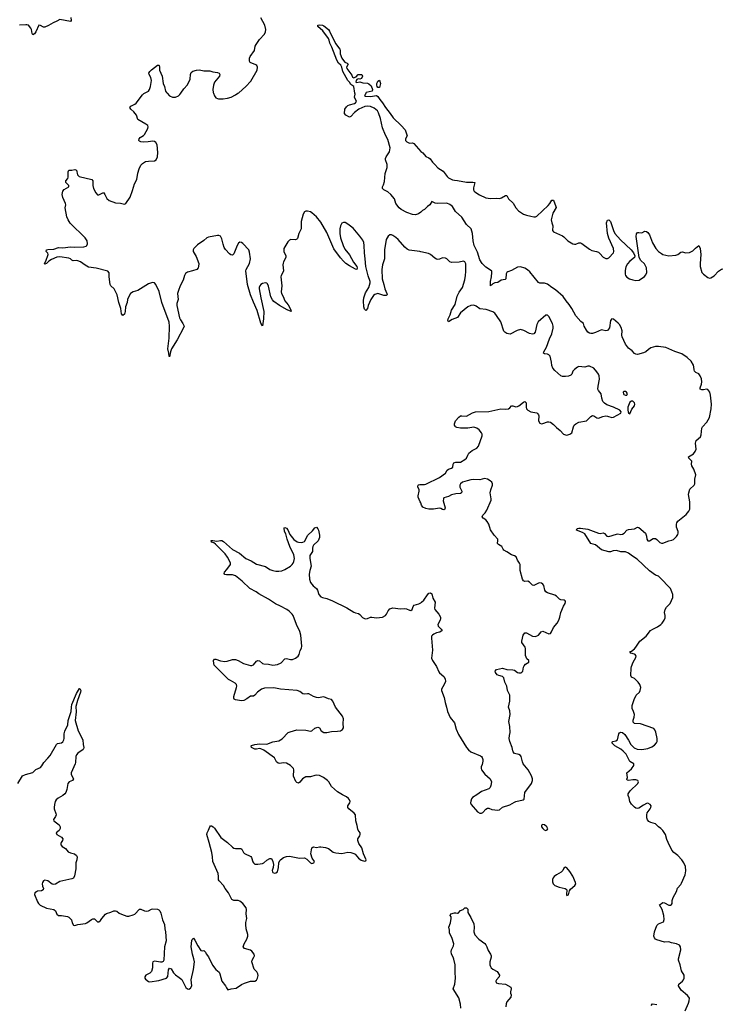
# Model space of a CAD drawing. Header units: inches. Extents: x 1603746 to 1744129, y 385869 to 533836.
# Tile 37 of 105: x 1684653 to 1694022, y 427843 to 440982. Entities that reach past the tile are written whole.
import ezdxf

# ---------------------------------------------------------------- set-up
doc = ezdxf.new("R2010")
doc.units = ezdxf.units.IN
doc.header["$MEASUREMENT"] = 0
for name, color, linetype in [('B6482', 7, 'Continuous'), ('B6483', 7, 'Continuous'), ('B6484', 7, 'Continuous'), ('B6492', 7, 'Continuous'), ('B6493', 7, 'Continuous')]:
    doc.layers.add(name, color=color, linetype=linetype)

msp = doc.modelspace()

# ---------------------------------------------------------------- linework, layer by layer
at = {"layer": 'B6482', "color": 6, "elevation": 400}
for points in [[(1685205, 430000), (1685200, 429990), (1685202, 429970), (1685219, 429950), (1685263, 429923), (1685298, 429878), (1685330, 429862), (1685383, 429850), (1685410, 429830), (1685418, 429810), (1685413, 429770), (1685400, 429730), (1685402, 429650), (1685384, 429556), (1685372, 429528), (1685350, 429515), (1685190, 429483), (1685130, 429445), (1685110, 429441), (1685086, 429446), (1685030, 429491), (1684990, 429498), (1684970, 429490), (1684956, 429470), (1684952, 429450), (1684958, 429418), (1684970, 429390), (1684965, 429370), (1684945, 429355), (1684890, 429351), (1684875, 429345), (1684856, 429330), (1684849, 429310), (1684889, 429210), (1684902, 429190), (1684926, 429166), (1685010, 429126), (1685109, 429109), (1685130, 429090), (1685150, 429045), (1685170, 429030), (1685210, 429028), (1685290, 429014), (1685310, 429004), (1685343, 428970), (1685353, 428930), (1685370, 428901), (1685390, 428894), (1685430, 428908), (1685530, 428922), (1685550, 428931), (1685610, 428973), (1685630, 428983), (1685650, 428982), (1685690, 428943), (1685710, 428943), (1685730, 428960), (1685749, 428990), (1685796, 429044), (1685810, 429054), (1685870, 429071), (1685910, 429088), (1685930, 429092), (1685950, 429084), (1685981, 429061), (1686010, 429046), (1686081, 429021), (1686110, 429018), (1686165, 429035), (1686190, 429047), (1686250, 429114), (1686270, 429112), (1686319, 429090), (1686350, 429084), (1686370, 429089), (1686410, 429113), (1686430, 429116), (1686490, 429114), (1686510, 429104), (1686522, 429090), (1686537, 429057), (1686559, 428970), (1686586, 428910), (1686589, 428850), (1686597, 428810), (1686606, 428690), (1686586, 428610), (1686575, 428430), (1686567, 428413), (1686550, 428405), (1686530, 428404), (1686450, 428419), (1686430, 428410), (1686423, 428390), (1686425, 428330), (1686410, 428281), (1686390, 428258), (1686336, 428230), (1686322, 428210), (1686323, 428190), (1686330, 428179), (1686370, 428147), (1686390, 428143), (1686510, 428162), (1686610, 428191), (1686628, 428212), (1686639, 428301), (1686650, 428323), (1686674, 428314), (1686704, 428264), (1686730, 428234), (1686781, 428201), (1686813, 428173), (1686870, 428065), (1686892, 428048), (1686910, 428046), (1686930, 428056), (1686949, 428090), (1686940, 428170), (1686970, 428309), (1686984, 428410), (1686977, 428450), (1686957, 428510), (1686941, 428610), (1686947, 428693), (1686952, 428708), (1686970, 428724), (1686990, 428699), (1687030, 428622), (1687070, 428560), (1687090, 428556), (1687110, 428560), (1687130, 428537), (1687138, 428518), (1687170, 428476), (1687225, 428365), (1687270, 428307), (1687312, 428270), (1687322, 428250), (1687348, 428150), (1687397, 428090), (1687410, 428062), (1687430, 428035), (1687471, 428049), (1687540, 428060), (1687610, 428109), (1687650, 428127), (1687730, 428150), (1687790, 428153), (1687810, 428166), (1687824, 428190), (1687832, 428228), (1687829, 428250), (1687815, 428275), (1687778, 428310), (1687750, 428410), (1687751, 428430), (1687777, 428470), (1687783, 428490), (1687780, 428510), (1687750, 428550), (1687730, 428564), (1687649, 428589), (1687633, 428610), (1687648, 428652), (1687681, 428710), (1687697, 428750), (1687696, 428776), (1687675, 428850), (1687669, 428910), (1687670, 428936), (1687682, 428990), (1687675, 429050), (1687678, 429110), (1687672, 429130), (1687630, 429187), (1687590, 429220), (1687568, 429228), (1687510, 429228), (1687490, 429235), (1687482, 429242), (1687439, 429330), (1687392, 429390), (1687369, 429430), (1687314, 429490), (1687306, 429506), (1687306, 429550), (1687299, 429590), (1687229, 429750), (1687225, 429810), (1687214, 429870), (1687178, 430000)], [(1687426, 430000), (1687490, 429939), (1687510, 429928), (1687530, 429924), (1687601, 429921), (1687613, 429913), (1687637, 429870), (1687650, 429856), (1687736, 429816), (1687744, 429804), (1687762, 429742), (1687769, 429729), (1687790, 429713), (1687830, 429712), (1687890, 429722), (1687909, 429731), (1687950, 429767), (1687990, 429787), (1688010, 429788), (1688030, 429750), (1688038, 429710), (1688035, 429670), (1688021, 429630), (1688024, 429610), (1688030, 429600), (1688050, 429592), (1688070, 429596), (1688090, 429610), (1688106, 429670), (1688109, 429731), (1688120, 429760), (1688130, 429772), (1688170, 429800), (1688210, 429814), (1688250, 429819), (1688385, 429795), (1688450, 429796), (1688480, 429780), (1688530, 429729), (1688550, 429722), (1688577, 429730), (1688582, 429750), (1688552, 429792), (1688537, 429850), (1688550, 429930), (1688570, 429944), (1688610, 429936), (1688650, 429946), (1688670, 429945), (1688730, 429936), (1688770, 429921), (1688835, 429875), (1688870, 429864), (1688950, 429855), (1689030, 429872), (1689070, 429868), (1689110, 429856), (1689126, 429846), (1689170, 429793), (1689206, 429766), (1689250, 429753), (1689270, 429759), (1689275, 429770), (1689238, 429850), (1689216, 429930), (1689174, 429990), (1689171, 430000)]]:
    msp.add_lwpolyline(points, dxfattribs=at)
at = {"layer": 'B6483', "color": 6}
for points, elevation in [([(1690000, 437885), (1689990, 437887), (1689845, 437905), (1689818, 437918), (1689787, 437947), (1689699, 438050), (1689670, 438077), (1689630, 438102), (1689610, 438111), (1689590, 438112), (1689565, 438095), (1689542, 438050), (1689516, 437910), (1689517, 437790), (1689489, 437711), (1689482, 437650), (1689486, 437526), (1689510, 437450), (1689520, 437390), (1689550, 437330), (1689553, 437310), (1689539, 437301), (1689510, 437302), (1689430, 437327), (1689390, 437316), (1689370, 437301), (1689335, 437250), (1689300, 437170), (1689290, 437130), (1689270, 437100), (1689250, 437120), (1689243, 437150), (1689238, 437230), (1689240, 437270), (1689265, 437335), (1689310, 437410), (1689328, 437470), (1689326, 437490), (1689302, 437562), (1689268, 437688), (1689262, 437790), (1689251, 437871), (1689248, 437970), (1689241, 438010), (1689230, 438040), (1689190, 438094), (1689098, 438198), (1689030, 438253), (1688994, 438274), (1688970, 438277), (1688950, 438267), (1688931, 438229), (1688923, 438190), (1688921, 438130), (1688930, 438070), (1688967, 437967), (1688990, 437921), (1689050, 437842), (1689106, 437746), (1689147, 437690), (1689154, 437670), (1689150, 437650), (1689130, 437651), (1689050, 437696), (1689004, 437730), (1688970, 437758), (1688930, 437803), (1688843, 437923), (1688750, 438144), (1688670, 438280), (1688610, 438350), (1688550, 438406), (1688530, 438416), (1688490, 438425), (1688470, 438426), (1688450, 438417), (1688432, 438388), (1688405, 438290), (1688407, 438190), (1688375, 438130), (1688358, 438062), (1688349, 438051), (1688330, 438044), (1688270, 438050), (1688250, 438042), (1688230, 438019), (1688173, 437927), (1688175, 437890), (1688203, 437830), (1688204, 437810), (1688171, 437750), (1688166, 437734), (1688162, 437710), (1688169, 437630), (1688164, 437610), (1688139, 437570), (1688133, 437550), (1688149, 437430), (1688139, 437350), (1688144, 437330), (1688167, 437287), (1688188, 437230), (1688235, 437175), (1688269, 437110), (1688274, 437086), (1688221, 437110), (1688117, 437170), (1688042, 437223), (1688024, 437244), (1688004, 437284), (1687970, 437427), (1687956, 437456), (1687950, 437464), (1687930, 437472), (1687890, 437463), (1687868, 437450), (1687853, 437430), (1687847, 437410), (1687847, 437390), (1687869, 437271), (1687910, 437090), (1687906, 436990), (1687890, 436898), (1687870, 436931), (1687821, 437101), (1687770, 437211), (1687731, 437310), (1687689, 437450), (1687670, 437630), (1687675, 437650), (1687718, 437730), (1687730, 437790), (1687718, 437878), (1687708, 437910), (1687630, 437997), (1687610, 438009), (1687590, 438012), (1687570, 438000), (1687552, 437968), (1687510, 437856), (1687490, 437841), (1687470, 437844), (1687450, 437858), (1687397, 437917), (1687381, 437941), (1687365, 437985), (1687350, 438056), (1687330, 438093), (1687310, 438101), (1687290, 438103), (1687170, 438079), (1687148, 438070), (1687110, 438036), (1687022, 437978), (1686977, 437930), (1686967, 437910), (1686966, 437890), (1687004, 437824), (1687040, 437730), (1687038, 437690), (1687032, 437670), (1687013, 437650), (1686958, 437630), (1686890, 437613), (1686866, 437594), (1686851, 437569), (1686832, 437508), (1686791, 437430), (1686770, 437370), (1686759, 437330), (1686767, 437250), (1686747, 437193), (1686748, 437170), (1686783, 437003), (1686796, 436976), (1686830, 436927), (1686844, 436890), (1686838, 436870), (1686754, 436710), (1686679, 436590), (1686662, 436550), (1686650, 436483), (1686645, 436490), (1686643, 436530), (1686630, 436590), (1686645, 436730), (1686652, 436890), (1686646, 436946), (1686550, 437210), (1686513, 437353), (1686470, 437448), (1686450, 437470), (1686430, 437473), (1686410, 437470), (1686370, 437455), (1686230, 437368), (1686165, 437350), (1686130, 437328), (1686106, 437290), (1686092, 437250), (1686084, 437210), (1686064, 437150), (1686060, 437090), (1686050, 437052), (1686030, 437033), (1686010, 437055), (1686001, 437130), (1685975, 437210), (1685952, 437312), (1685911, 437390), (1685870, 437430), (1685860, 437450), (1685847, 437550), (1685845, 437605), (1685828, 437628), (1685672, 437668), (1685570, 437680), (1685525, 437705), (1685465, 437750), (1685430, 437765), (1685410, 437769), (1685366, 437766), (1685350, 437772), (1685329, 437790), (1685310, 437799), (1685190, 437818), (1685150, 437813), (1685077, 437783), (1685042, 437758), (1685010, 437728), (1684990, 437718), (1684983, 437723), (1684983, 437730), (1685000, 437760), (1685034, 437850), (1685027, 437867), (1685004, 437890), (1685010, 437910), (1685030, 437917), (1685110, 437920), (1685170, 437944), (1685230, 437938), (1685330, 437953), (1685390, 437947), (1685510, 437950), (1685539, 437961), (1685550, 437970), (1685558, 437990), (1685551, 438030), (1685524, 438070), (1685328, 438268), (1685297, 438310), (1685283, 438350), (1685259, 438470), (1685266, 438510), (1685265, 438530), (1685226, 438610), (1685217, 438650), (1685227, 438693), (1685244, 438716), (1685309, 438750), (1685310, 438770), (1685269, 438810), (1685269, 438830), (1685296, 438864), (1685301, 438879), (1685298, 438950), (1685306, 438974), (1685350, 438975), (1685390, 438984), (1685410, 438972), (1685423, 438910), (1685445, 438890), (1685613, 438850), (1685629, 438830), (1685629, 438770), (1685638, 438730), (1685670, 438670), (1685690, 438646), (1685710, 438644), (1685770, 438677), (1685790, 438650), (1685815, 438595), (1685846, 438570), (1685930, 438539), (1685995, 438535), (1686050, 438521), (1686070, 438530), (1686125, 438615), (1686158, 438702), (1686183, 438790), (1686213, 438850), (1686228, 438932), (1686248, 438990), (1686270, 439039), (1686290, 439063), (1686330, 439088), (1686370, 439096), (1686450, 439097), (1686474, 439110), (1686489, 439150), (1686495, 439210), (1686485, 439310), (1686470, 439341), (1686450, 439357), (1686430, 439362), (1686368, 439352), (1686310, 439349), (1686270, 439352), (1686250, 439359), (1686241, 439370), (1686245, 439390), (1686261, 439410), (1686304, 439436), (1686319, 439450), (1686363, 439530), (1686367, 439550), (1686360, 439570), (1686335, 439590), (1686230, 439649), (1686210, 439710), (1686174, 439754), (1686135, 439790), (1686123, 439810), (1686136, 439830), (1686186, 439854), (1686207, 439870), (1686290, 439978), (1686310, 439996), (1686317, 440000)], 400), ([(1686619, 440000), (1686650, 439964), (1686690, 439946), (1686731, 439949), (1686770, 439967), (1686790, 439983), (1686801, 440000)], 400), ([(1687237, 440000), (1687250, 439966), (1687270, 439941), (1687289, 439929), (1687305, 439925), (1687364, 439924), (1687425, 439935), (1687471, 439950), (1687530, 439979), (1687563, 440000)], 400), ([(1690000, 438413), (1689970, 438390), (1689930, 438376), (1689890, 438381), (1689815, 438410), (1689740, 438450), (1689714, 438470), (1689667, 438530), (1689649, 438590), (1689600, 438650), (1689564, 438684), (1689508, 438710), (1689490, 438730), (1689491, 438750), (1689503, 438777), (1689516, 438824), (1689526, 438930), (1689552, 439010), (1689551, 439050), (1689531, 439110), (1689530, 439130), (1689538, 439150), (1689583, 439217), (1689591, 439270), (1689563, 439383), (1689530, 439441), (1689490, 439541), (1689465, 439665), (1689439, 439739), (1689425, 439765), (1689382, 439802), (1689330, 439825), (1689290, 439829), (1689256, 439824), (1689174, 439786), (1689118, 439742), (1689070, 439689), (1689050, 439682), (1689000, 439710), (1688982, 439730), (1688990, 439790), (1689010, 439817), (1689030, 439835), (1689050, 439844), (1689117, 439863), (1689129, 439871), (1689142, 439890), (1689119, 439950), (1689125, 439990), (1689124, 440000)], 300), ([(1689268, 440000), (1689261, 439979), (1689252, 439970), (1689263, 439963), (1689330, 439958), (1689410, 439969), (1689430, 439955), (1689456, 439916), (1689493, 439873), (1689529, 439809), (1689592, 439730), (1689631, 439671), (1689742, 439570), (1689793, 439510), (1689819, 439430), (1689796, 439390), (1689799, 439370), (1689816, 439350), (1689850, 439333), (1689890, 439338), (1689911, 439330), (1690000, 439224)], 300), ([(1690000, 434534), (1689995, 434550), (1689967, 434610), (1689966, 434630), (1689981, 434690), (1689978, 434710), (1689960, 434750), (1689965, 434770), (1689970, 434774), (1689990, 434779), (1690000, 434779)], 400), ([(1689171, 430000), (1689160, 430030), (1689163, 430050), (1689190, 430089), (1689195, 430110), (1689191, 430130), (1689167, 430167), (1689162, 430182), (1689155, 430230), (1689135, 430290), (1689129, 430370), (1689113, 430393), (1689041, 430450), (1689028, 430470), (1689028, 430490), (1689056, 430530), (1689060, 430550), (1689053, 430570), (1689038, 430590), (1689010, 430610), (1688956, 430636), (1688890, 430680), (1688810, 430750), (1688777, 430810), (1688759, 430830), (1688702, 430870), (1688650, 430894), (1688610, 430900), (1688590, 430898), (1688530, 430879), (1688470, 430877), (1688424, 430850), (1688390, 430806), (1688370, 430796), (1688350, 430801), (1688336, 430816), (1688305, 430885), (1688310, 430970), (1688302, 430990), (1688288, 431008), (1688262, 431030), (1688210, 431060), (1688170, 431065), (1688118, 431058), (1688101, 431061), (1688079, 431079), (1688052, 431132), (1687910, 431236), (1687870, 431253), (1687850, 431256), (1687810, 431248), (1687789, 431249), (1687744, 431270), (1687739, 431290), (1687744, 431296), (1687788, 431312), (1687850, 431320), (1687950, 431316), (1688030, 431345), (1688110, 431357), (1688153, 431387), (1688232, 431468), (1688260, 431480), (1688350, 431504), (1688470, 431500), (1688530, 431489), (1688550, 431494), (1688590, 431527), (1688630, 431541), (1688650, 431532), (1688672, 431490), (1688710, 431470), (1688750, 431470), (1688810, 431482), (1688890, 431487), (1688930, 431494), (1688959, 431510), (1688972, 431530), (1688968, 431588), (1688971, 431651), (1688956, 431690), (1688866, 431806), (1688830, 431888), (1688810, 431909), (1688770, 431921), (1688710, 431947), (1688634, 431934), (1688610, 431936), (1688570, 431952), (1688510, 431984), (1688490, 431988), (1688450, 431982), (1688430, 431987), (1688390, 432017), (1688355, 432030), (1688130, 432048), (1688044, 432064), (1687917, 432063), (1687876, 432050), (1687826, 432010), (1687790, 431967), (1687770, 431956), (1687730, 431953), (1687682, 431918), (1687643, 431897), (1687609, 431891), (1687530, 431905), (1687515, 431915), (1687508, 431930), (1687508, 431950), (1687545, 432070), (1687548, 432090), (1687543, 432110), (1687528, 432130), (1687462, 432162), (1687439, 432179), (1687264, 432350), (1687247, 432370), (1687240, 432390), (1687236, 432430), (1687249, 432450), (1687270, 432449), (1687330, 432428), (1687390, 432419), (1687419, 432421), (1687490, 432444), (1687530, 432444), (1687567, 432430), (1687637, 432390), (1687730, 432366), (1687750, 432366), (1687770, 432374), (1687810, 432423), (1687830, 432432), (1687850, 432425), (1687890, 432391), (1687910, 432386), (1687970, 432384), (1688030, 432367), (1688090, 432377), (1688139, 432401), (1688190, 432453), (1688210, 432457), (1688266, 432446), (1688290, 432446), (1688330, 432460), (1688366, 432490), (1688378, 432510), (1688394, 432566), (1688410, 432596), (1688417, 432623), (1688401, 432770), (1688390, 432816), (1688345, 432910), (1688298, 433030), (1688287, 433050), (1688245, 433090), (1688217, 433110), (1688130, 433157), (1688065, 433185), (1687972, 433250), (1687842, 433322), (1687807, 433347), (1687722, 433390), (1687620, 433490), (1687530, 433560), (1687490, 433574), (1687410, 433573), (1687390, 433580), (1687378, 433590), (1687385, 433610), (1687416, 433644), (1687462, 433710), (1687463, 433730), (1687456, 433750), (1687425, 433810), (1687393, 433853), (1687263, 433983), (1687240, 434000), (1687211, 434010), (1687208, 434030), (1687230, 434033), (1687281, 434021), (1687330, 434031), (1687350, 434031), (1687370, 434019), (1687490, 433912), (1687585, 433865), (1687670, 433793), (1687739, 433759), (1687810, 433715), (1687930, 433685), (1687990, 433647), (1688030, 433631), (1688070, 433622), (1688110, 433621), (1688150, 433629), (1688190, 433645), (1688265, 433690), (1688287, 433710), (1688300, 433730), (1688310, 433750), (1688319, 433790), (1688310, 433842), (1688257, 433950), (1688219, 434050), (1688200, 434120), (1688186, 434154), (1688180, 434200), (1688190, 434207), (1688210, 434195), (1688230, 434175), (1688257, 434110), (1688310, 434044), (1688354, 434014), (1688370, 434008), (1688410, 434005), (1688430, 434008), (1688450, 434017), (1688496, 434104), (1688559, 434161), (1688590, 434199), (1688610, 434210), (1688629, 434189), (1688636, 434170), (1688650, 434101), (1688649, 434070), (1688632, 434028), (1688573, 433970), (1688560, 433950), (1688556, 433930), (1688556, 433884), (1688521, 433830), (1688521, 433790), (1688541, 433690), (1688522, 433630), (1688515, 433585), (1688518, 433518), (1688532, 433470), (1688566, 433426), (1688611, 433390), (1688622, 433370), (1688643, 433310), (1688670, 433280), (1688690, 433270), (1688750, 433257), (1688826, 433226), (1689015, 433135), (1689110, 433074), (1689130, 433066), (1689170, 433060), (1689190, 433046), (1689224, 433004), (1689250, 432990), (1689270, 432987), (1689290, 432989), (1689331, 433009), (1689350, 433010), (1689410, 432999), (1689491, 433009), (1689530, 433030), (1689545, 433050), (1689567, 433093), (1689590, 433120), (1689627, 433133), (1689730, 433120), (1689790, 433125), (1689810, 433122), (1689850, 433101), (1689870, 433098), (1689887, 433110), (1689898, 433150), (1689912, 433168), (1689974, 433186), (1690000, 433201)], 400), ([(1684628, 430790), (1684691, 430890), (1684730, 430910), (1684830, 430938), (1684870, 430978), (1684930, 431003), (1684950, 431027), (1684973, 431070), (1685030, 431127), (1685057, 431163), (1685142, 431310), (1685159, 431321), (1685210, 431333), (1685230, 431347), (1685243, 431370), (1685248, 431390), (1685247, 431450), (1685254, 431486), (1685293, 431570), (1685299, 431630), (1685341, 431750), (1685344, 431810), (1685350, 431843), (1685410, 431990), (1685450, 432057), (1685455, 432055), (1685468, 432030), (1685465, 432010), (1685422, 431898), (1685401, 431819), (1685407, 431747), (1685393, 431630), (1685433, 431490), (1685495, 431370), (1685499, 431310), (1685509, 431270), (1685504, 431250), (1685497, 431243), (1685430, 431196), (1685410, 431171), (1685401, 431150), (1685397, 431070), (1685393, 431050), (1685340, 430930), (1685337, 430910), (1685370, 430850), (1685355, 430830), (1685311, 430810), (1685295, 430790), (1685281, 430710), (1685267, 430670), (1685254, 430650), (1685229, 430631), (1685165, 430595), (1685140, 430570), (1685128, 430550), (1685115, 430510), (1685111, 430470), (1685113, 430450), (1685136, 430390), (1685138, 430370), (1685132, 430348), (1685104, 430310), (1685110, 430290), (1685178, 430238), (1685193, 430213), (1685191, 430190), (1685177, 430163), (1685138, 430130), (1685146, 430110), (1685210, 430074), (1685226, 430050), (1685223, 430030), (1685205, 430000)], 400), ([(1687178, 430000), (1687149, 430110), (1687151, 430130), (1687170, 430165), (1687187, 430213), (1687197, 430223), (1687210, 430226), (1687233, 430213), (1687252, 430193), (1687337, 430070), (1687423, 430003), (1687426, 430000)], 400)]:
    msp.add_lwpolyline(points, dxfattribs=dict(at, elevation=elevation))
at = {"layer": 'B6484', "color": 6}
for points, elevation in [([(1685334, 441010), (1685341, 440970), (1685330, 440960), (1685190, 440986), (1685150, 440963), (1685098, 440942), (1685037, 440903), (1684990, 440883), (1684970, 440882), (1684930, 440905), (1684910, 440907), (1684870, 440819), (1684850, 440795), (1684830, 440782), (1684819, 440799), (1684811, 440850), (1684801, 440870), (1684770, 440907), (1684750, 440915), (1684735, 440915), (1684650, 440909)], 400), ([(1687563, 440000), (1687573, 440007), (1687670, 440090), (1687737, 440163), (1687821, 440310), (1687825, 440350), (1687813, 440370), (1687800, 440380), (1687728, 440410), (1687718, 440430), (1687719, 440470), (1687727, 440490), (1687782, 440570), (1687795, 440630), (1687805, 440650), (1687850, 440716), (1687917, 440790), (1687930, 440819), (1687935, 440850), (1687923, 440910), (1687867, 441007)], 400), ([(1689124, 440000), (1689110, 440089), (1689070, 440116), (1689050, 440150), (1689030, 440172), (1688963, 440290), (1688948, 440350), (1688934, 440374), (1688904, 440404), (1688882, 440442), (1688816, 440616), (1688789, 440669), (1688780, 440710), (1688771, 440731), (1688695, 440835), (1688628, 440892), (1688630, 440910), (1688650, 440915), (1688690, 440911), (1688710, 440900), (1688770, 440850), (1688786, 440830), (1688866, 440666), (1688920, 440590), (1688926, 440570), (1688928, 440528), (1688948, 440468), (1688970, 440436), (1688990, 440416), (1689021, 440401), (1689031, 440390), (1689013, 440350), (1689017, 440330), (1689080, 440240), (1689090, 440216), (1689110, 440207), (1689126, 440214), (1689139, 440221), (1689168, 440252), (1689214, 440250), (1689224, 440230), (1689210, 440196), (1689190, 440188), (1689167, 440193), (1689150, 440184), (1689141, 440170), (1689136, 440150), (1689150, 440145), (1689190, 440152), (1689230, 440138), (1689290, 440133), (1689310, 440126), (1689339, 440099), (1689357, 440050), (1689351, 440029), (1689272, 440010), (1689268, 440000)], 300), ([(1686317, 440000), (1686370, 440026), (1686386, 440050), (1686398, 440090), (1686410, 440170), (1686402, 440210), (1686379, 440250), (1686376, 440270), (1686387, 440290), (1686410, 440315), (1686490, 440376), (1686510, 440374), (1686514, 440370), (1686519, 440350), (1686519, 440310), (1686554, 440230), (1686566, 440130), (1686584, 440090), (1686599, 440030), (1686610, 440010), (1686619, 440000)], 400), ([(1686801, 440000), (1686840, 440060), (1686890, 440113), (1686926, 440190), (1686930, 440250), (1686941, 440279), (1686963, 440297), (1687010, 440310), (1687050, 440312), (1687110, 440298), (1687190, 440300), (1687230, 440285), (1687290, 440279), (1687312, 440270), (1687320, 440250), (1687316, 440230), (1687251, 440150), (1687238, 440110), (1687230, 440050), (1687233, 440010), (1687237, 440000)], 400)]:
    msp.add_lwpolyline(points, dxfattribs=dict(at, elevation=elevation))
at = {"layer": 'B6484', "color": 6, "elevation": 300}
msp.add_lwpolyline([(1689430, 440077), (1689420, 440090), (1689415, 440110), (1689416, 440130), (1689423, 440150), (1689430, 440163), (1689450, 440174), (1689465, 440130), (1689450, 440079)], close=True, dxfattribs=at)
at = {"layer": 'B6492', "color": 6, "elevation": 300}
for points in [[(1693525, 427755), (1693570, 427857), (1693580, 427890), (1693584, 427924), (1693578, 427938), (1693560, 427960), (1693476, 428030), (1693437, 428090), (1693441, 428110), (1693490, 428150), (1693506, 428170), (1693514, 428190), (1693512, 428230), (1693480, 428290), (1693462, 428370), (1693440, 428430), (1693437, 428450), (1693468, 428570), (1693467, 428610), (1693451, 428630), (1693410, 428651), (1693344, 428664), (1693310, 428675), (1693250, 428674), (1693150, 428703), (1693133, 428713), (1693117, 428730), (1693111, 428750), (1693120, 428810), (1693150, 428896), (1693170, 428915), (1693236, 428944), (1693247, 428973), (1693242, 429030), (1693220, 429110), (1693186, 429170), (1693210, 429190), (1693230, 429200), (1693250, 429199), (1693310, 429167), (1693330, 429165), (1693345, 429175), (1693353, 429190), (1693355, 429230), (1693369, 429270), (1693410, 429350), (1693426, 429394), (1693470, 429442), (1693480, 429460), (1693526, 429570), (1693537, 429623), (1693530, 429683), (1693510, 429730), (1693481, 429770), (1693430, 429828), (1693375, 429870), (1693350, 429898), (1693301, 430000)], [(1690534, 427790), (1690530, 427845), (1690510, 427930), (1690433, 428050), (1690454, 428110), (1690464, 428190), (1690458, 428270), (1690458, 428370), (1690444, 428444), (1690434, 428474), (1690413, 428513), (1690408, 428548), (1690411, 428570), (1690439, 428621), (1690441, 428650), (1690416, 428736), (1690384, 428790), (1690384, 428830), (1690374, 428870), (1690399, 428930), (1690407, 428990), (1690405, 429010), (1690395, 429030), (1690403, 429050), (1690450, 429063), (1690470, 429064), (1690490, 429058), (1690499, 429061), (1690530, 429094), (1690566, 429110), (1690589, 429131), (1690612, 429130), (1690630, 429112), (1690630, 429070), (1690670, 429003), (1690710, 428916), (1690714, 428870), (1690707, 428810), (1690724, 428770), (1690776, 428710), (1690854, 428654), (1690870, 428637), (1690884, 428610), (1690899, 428559), (1690930, 428510), (1690938, 428490), (1690938, 428470), (1690922, 428410), (1690923, 428370), (1690929, 428349), (1690941, 428330), (1690964, 428310), (1691020, 428280), (1691050, 428230), (1691047, 428210), (1691012, 428170), (1691003, 428150), (1691007, 428130), (1691040, 428120), (1691130, 428113), (1691203, 428070), (1691205, 428050), (1691198, 428010), (1691199, 427990), (1691207, 427970), (1691203, 427937), (1691150, 427876), (1691140, 427850), (1691137, 427810)], [(1693073, 427827), (1693090, 427851), (1693150, 427839)]]:
    msp.add_lwpolyline(points, dxfattribs=at)
at = {"layer": 'B6492', "color": 6, "elevation": 400}
msp.add_lwpolyline([(1691930, 429674), (1691910, 429661), (1691896, 429630), (1691874, 429606), (1691810, 429572), (1691779, 429550), (1691765, 429530), (1691758, 429510), (1691757, 429477), (1691766, 429450), (1691789, 429429), (1691848, 429408), (1691927, 429390), (1691941, 429381), (1691951, 429370), (1691951, 429350), (1691944, 429330), (1691945, 429305), (1691950, 429295), (1691970, 429305), (1691983, 429357), (1692000, 429380), (1692056, 429430), (1692067, 429450), (1692066, 429470), (1692031, 429551), (1691990, 429616), (1691950, 429666)], close=True, dxfattribs=at)
at = {"layer": 'B6493', "color": 6}
for points, elevation in [([(1690000, 439224), (1690002, 439222), (1690030, 439205), (1690070, 439155), (1690110, 439139), (1690126, 439126), (1690159, 439079), (1690190, 439050), (1690227, 439007), (1690300, 438960), (1690354, 438890), (1690373, 438873), (1690426, 438846), (1690450, 438839), (1690490, 438837), (1690610, 438812), (1690694, 438814), (1690722, 438810), (1690703, 438737), (1690706, 438710), (1690715, 438695), (1690735, 438675), (1690783, 438643), (1690870, 438605), (1690930, 438598), (1691010, 438602), (1691050, 438597), (1691077, 438603), (1691130, 438635), (1691150, 438634), (1691172, 438590), (1691235, 438535), (1691271, 438470), (1691306, 438430), (1691370, 438387), (1691410, 438372), (1691470, 438358), (1691510, 438350), (1691530, 438350), (1691550, 438358), (1691698, 438502), (1691724, 438530), (1691750, 438575), (1691770, 438575), (1691804, 438490), (1691805, 438475), (1691761, 438399), (1691742, 438310), (1691749, 438270), (1691764, 438230), (1691760, 438170), (1691771, 438150), (1691890, 438098), (1691910, 438084), (1691963, 438030), (1692030, 437989), (1692050, 437985), (1692070, 437987), (1692110, 438006), (1692130, 438006), (1692150, 437997), (1692250, 437918), (1692283, 437903), (1692343, 437890), (1692370, 437878), (1692390, 437863), (1692435, 437815), (1692470, 437796), (1692490, 437796), (1692510, 437806), (1692570, 437869), (1692577, 437890), (1692571, 437930), (1692507, 438067), (1692490, 438130), (1692480, 438270), (1692490, 438307), (1692510, 438310), (1692530, 438290), (1692570, 438170), (1692590, 438130), (1692666, 438046), (1692806, 437910), (1692837, 437870), (1692856, 437830), (1692853, 437807), (1692790, 437759), (1692757, 437723), (1692737, 437683), (1692726, 437634), (1692727, 437587), (1692732, 437570), (1692748, 437548), (1692785, 437525), (1692830, 437510), (1692870, 437500), (1692914, 437506), (1692986, 437554), (1693004, 437576), (1693016, 437610), (1693010, 437670), (1692999, 437699), (1692983, 437723), (1692936, 437770), (1692915, 437810), (1692873, 438090), (1692876, 438124), (1692890, 438141), (1692910, 438143), (1692950, 438137), (1692990, 438159), (1693010, 438155), (1693030, 438141), (1693051, 438109), (1693090, 438006), (1693135, 437930), (1693172, 437890), (1693210, 437860), (1693230, 437849), (1693270, 437840), (1693310, 437832), (1693402, 437838), (1693430, 437848), (1693470, 437881), (1693490, 437882), (1693530, 437870), (1693586, 437874), (1693630, 437899), (1693665, 437935), (1693710, 437970), (1693728, 437930), (1693736, 437850), (1693725, 437730), (1693728, 437690), (1693750, 437610), (1693770, 437586), (1693830, 437540), (1693850, 437534), (1693870, 437536), (1693915, 437565), (1693970, 437626), (1694010, 437651), (1694030, 437657)], 300), ([(1693301, 430000), (1693281, 430041), (1693266, 430110), (1693230, 430163), (1693204, 430190), (1693170, 430212), (1693131, 430251), (1693068, 430270), (1693044, 430284), (1693026, 430306), (1693018, 430330), (1693015, 430370), (1693022, 430398), (1693061, 430450), (1693070, 430470), (1693072, 430490), (1693061, 430510), (1693030, 430527), (1693010, 430524), (1692970, 430502), (1692910, 430460), (1692890, 430457), (1692870, 430462), (1692850, 430473), (1692810, 430512), (1692791, 430550), (1692780, 430600), (1692767, 430630), (1692765, 430650), (1692795, 430690), (1692897, 430790), (1692906, 430810), (1692897, 430830), (1692870, 430840), (1692830, 430840), (1692770, 430830), (1692755, 430835), (1692749, 430849), (1692757, 430870), (1692749, 430930), (1692810, 430987), (1692841, 431030), (1692844, 431050), (1692790, 431085), (1692739, 431179), (1692700, 431220), (1692667, 431247), (1692590, 431290), (1692547, 431330), (1692562, 431350), (1692602, 431358), (1692626, 431370), (1692641, 431450), (1692650, 431465), (1692670, 431473), (1692690, 431471), (1692721, 431441), (1692770, 431369), (1692802, 431310), (1692815, 431295), (1692847, 431267), (1692889, 431249), (1692950, 431243), (1693030, 431257), (1693081, 431279), (1693117, 431303), (1693143, 431330), (1693152, 431350), (1693153, 431390), (1693135, 431475), (1693124, 431504), (1693110, 431522), (1692930, 431584), (1692852, 431592), (1692835, 431610), (1692833, 431633), (1692846, 431674), (1692850, 431710), (1692839, 431750), (1692821, 431790), (1692822, 431830), (1692848, 431912), (1692874, 431966), (1692917, 432010), (1692927, 432030), (1692934, 432070), (1692922, 432110), (1692901, 432141), (1692850, 432190), (1692812, 432210), (1692801, 432230), (1692805, 432330), (1692810, 432350), (1692832, 432410), (1692869, 432470), (1692873, 432490), (1692859, 432510), (1692850, 432515), (1692802, 432530), (1692789, 432550), (1692810, 432556), (1692850, 432586), (1692871, 432610), (1692924, 432690), (1693005, 432755), (1693066, 432830), (1693097, 432850), (1693160, 432880), (1693202, 432910), (1693220, 432930), (1693246, 432970), (1693259, 433001), (1693260, 433030), (1693253, 433070), (1693261, 433110), (1693278, 433142), (1693327, 433193), (1693347, 433230), (1693363, 433270), (1693361, 433310), (1693350, 433347), (1693330, 433390), (1693190, 433539), (1693170, 433554), (1693130, 433571), (1693050, 433627), (1692885, 433785), (1692824, 433824), (1692770, 433865), (1692730, 433882), (1692670, 433883), (1692610, 433900), (1692567, 433893), (1692530, 433881), (1692510, 433880), (1692410, 433909), (1692330, 433973), (1692270, 433990), (1692190, 434120), (1692158, 434138), (1692077, 434170), (1692085, 434190), (1692110, 434197), (1692130, 434198), (1692230, 434182), (1692370, 434128), (1692393, 434127), (1692435, 434135), (1692450, 434125), (1692483, 434090), (1692510, 434086), (1692610, 434117), (1692630, 434120), (1692670, 434114), (1692690, 434116), (1692715, 434130), (1692750, 434169), (1692770, 434181), (1692850, 434186), (1692890, 434208), (1692910, 434204), (1692996, 434130), (1693013, 434090), (1693016, 434050), (1693029, 434029), (1693050, 434026), (1693102, 434058), (1693130, 434059), (1693150, 434046), (1693190, 434007), (1693210, 433997), (1693230, 433995), (1693310, 434026), (1693350, 434037), (1693370, 434047), (1693410, 434085), (1693428, 434110), (1693434, 434130), (1693433, 434150), (1693410, 434210), (1693410, 434250), (1693418, 434270), (1693430, 434290), (1693450, 434310), (1693540, 434380), (1693577, 434423), (1693589, 434450), (1693589, 434549), (1693572, 434648), (1693574, 434670), (1693590, 434718), (1693647, 434770), (1693656, 434790), (1693655, 434850), (1693670, 434910), (1693644, 434984), (1693615, 435030), (1693611, 435050), (1693614, 435090), (1693576, 435130), (1693573, 435150), (1693637, 435190), (1693662, 435218), (1693672, 435250), (1693667, 435333), (1693674, 435366), (1693730, 435416), (1693740, 435440), (1693751, 435529), (1693760, 435550), (1693818, 435610), (1693850, 435673), (1693873, 435787), (1693880, 435850), (1693864, 435970), (1693855, 436010), (1693830, 436048), (1693810, 436052), (1693770, 436042), (1693750, 436042), (1693726, 436050), (1693725, 436070), (1693743, 436117), (1693749, 436150), (1693744, 436190), (1693729, 436229), (1693710, 436256), (1693670, 436276), (1693651, 436291), (1693645, 436310), (1693644, 436350), (1693639, 436370), (1693606, 436426), (1693554, 436474), (1693484, 436524), (1693390, 436554), (1693270, 436609), (1693170, 436622), (1693130, 436619), (1693070, 436602), (1693038, 436582), (1693003, 436550), (1692970, 436536), (1692890, 436515), (1692870, 436517), (1692850, 436528), (1692821, 436561), (1692770, 436600), (1692730, 436650), (1692685, 436750), (1692682, 436770), (1692686, 436830), (1692675, 436875), (1692653, 436913), (1692634, 436934), (1692570, 436984), (1692549, 436991), (1692531, 436970), (1692516, 436870), (1692490, 436833), (1692470, 436828), (1692430, 436841), (1692410, 436843), (1692330, 436807), (1692290, 436795), (1692270, 436794), (1692250, 436799), (1692230, 436813), (1692210, 436837), (1692181, 436890), (1692171, 436930), (1692134, 436954), (1692070, 437031), (1692016, 437130), (1691981, 437181), (1691940, 437230), (1691901, 437290), (1691798, 437378), (1691747, 437410), (1691693, 437453), (1691650, 437466), (1691590, 437468), (1691570, 437475), (1691456, 437616), (1691424, 437644), (1691390, 437664), (1691330, 437683), (1691290, 437681), (1691210, 437636), (1691162, 437618), (1691150, 437610), (1691141, 437590), (1691134, 437526), (1691127, 437513), (1691074, 437506), (1691030, 437476), (1690988, 437472), (1690962, 437458), (1690950, 437443), (1690939, 437441), (1690930, 437430), (1690930, 437490), (1690945, 437550), (1690951, 437610), (1690948, 437628), (1690890, 437664), (1690870, 437681), (1690822, 437730), (1690790, 437776), (1690760, 437880), (1690712, 437970), (1690699, 438030), (1690693, 438130), (1690674, 438190), (1690613, 438250), (1690548, 438348), (1690463, 438423), (1690424, 438490), (1690390, 438518), (1690350, 438532), (1690227, 438527), (1690195, 438535), (1690150, 438555), (1690124, 438510), (1690090, 438487), (1690053, 438447), (1690026, 438434), (1690000, 438413)], 300), ([(1690000, 434779), (1690050, 434779), (1690070, 434784), (1690250, 434873), (1690330, 434932), (1690354, 434970), (1690370, 434986), (1690410, 434997), (1690428, 435010), (1690432, 435050), (1690443, 435070), (1690470, 435076), (1690530, 435077), (1690589, 435111), (1690613, 435130), (1690628, 435172), (1690643, 435197), (1690686, 435234), (1690750, 435266), (1690769, 435290), (1690818, 435430), (1690818, 435450), (1690812, 435470), (1690779, 435510), (1690750, 435531), (1690710, 435544), (1690630, 435531), (1690532, 435532), (1690482, 435542), (1690466, 435550), (1690459, 435559), (1690452, 435570), (1690452, 435590), (1690466, 435630), (1690510, 435680), (1690530, 435695), (1690550, 435697), (1690610, 435689), (1690690, 435735), (1690730, 435748), (1690910, 435754), (1691070, 435789), (1691130, 435786), (1691170, 435789), (1691190, 435804), (1691210, 435828), (1691230, 435831), (1691270, 435814), (1691290, 435820), (1691310, 435829), (1691370, 435878), (1691390, 435889), (1691406, 435870), (1691405, 435810), (1691412, 435790), (1691428, 435770), (1691468, 435748), (1691550, 435735), (1691564, 435724), (1691573, 435710), (1691575, 435695), (1691572, 435630), (1691590, 435600), (1691610, 435591), (1691630, 435592), (1691690, 435616), (1691710, 435616), (1691730, 435610), (1691770, 435582), (1691810, 435538), (1691859, 435499), (1691906, 435450), (1691930, 435440), (1691950, 435437), (1691990, 435449), (1692014, 435470), (1692036, 435550), (1692047, 435570), (1692067, 435590), (1692110, 435612), (1692210, 435631), (1692230, 435646), (1692270, 435687), (1692290, 435698), (1692310, 435694), (1692350, 435669), (1692370, 435666), (1692430, 435688), (1692470, 435694), (1692490, 435693), (1692550, 435675), (1692570, 435676), (1692667, 435730), (1692672, 435750), (1692656, 435770), (1692570, 435813), (1692483, 435843), (1692450, 435863), (1692430, 435889), (1692414, 435930), (1692406, 435990), (1692372, 436032), (1692364, 436050), (1692365, 436090), (1692385, 436185), (1692381, 436230), (1692373, 436250), (1692350, 436284), (1692310, 436331), (1692250, 436360), (1692230, 436360), (1692190, 436347), (1692110, 436352), (1692090, 436346), (1692050, 436316), (1692030, 436290), (1692015, 436250), (1692002, 436238), (1691970, 436225), (1691930, 436221), (1691890, 436222), (1691868, 436228), (1691790, 436299), (1691763, 436330), (1691749, 436369), (1691746, 436414), (1691726, 436490), (1691710, 436511), (1691690, 436518), (1691650, 436523), (1691640, 436530), (1691642, 436550), (1691676, 436610), (1691718, 436722), (1691750, 436788), (1691766, 436866), (1691769, 436890), (1691760, 436930), (1691710, 437019), (1691690, 437040), (1691670, 437039), (1691565, 436950), (1691547, 436913), (1691525, 436810), (1691511, 436789), (1691490, 436784), (1691450, 436796), (1691376, 436836), (1691330, 436846), (1691286, 436834), (1691193, 436787), (1691170, 436788), (1691150, 436794), (1691123, 436810), (1691110, 436825), (1691068, 436950), (1691013, 437033), (1690987, 437067), (1690962, 437082), (1690874, 437114), (1690790, 437125), (1690741, 437161), (1690711, 437171), (1690670, 437167), (1690630, 437152), (1690530, 437070), (1690490, 437007), (1690420, 436980), (1690370, 436950), (1690363, 436970), (1690368, 436988), (1690395, 437045), (1690413, 437107), (1690459, 437181), (1690488, 437292), (1690513, 437347), (1690556, 437410), (1690587, 437510), (1690600, 437570), (1690603, 437623), (1690603, 437723), (1690591, 437750), (1690570, 437758), (1690512, 437748), (1690410, 437742), (1690389, 437749), (1690350, 437789), (1690330, 437801), (1690290, 437805), (1690250, 437786), (1690230, 437783), (1690210, 437788), (1690190, 437799), (1690130, 437850), (1690103, 437863), (1690000, 437885)], 400), ([(1690000, 433201), (1690012, 433208), (1690042, 433238), (1690090, 433308), (1690110, 433329), (1690130, 433333), (1690150, 433322), (1690164, 433264), (1690195, 433210), (1690184, 433130), (1690188, 433110), (1690241, 433050), (1690263, 433010), (1690266, 432990), (1690262, 432970), (1690231, 432910), (1690234, 432890), (1690274, 432850), (1690287, 432830), (1690254, 432810), (1690210, 432798), (1690177, 432783), (1690156, 432770), (1690146, 432754), (1690145, 432730), (1690159, 432570), (1690144, 432464), (1690156, 432430), (1690210, 432350), (1690240, 432280), (1690250, 432266), (1690310, 432217), (1690327, 432187), (1690330, 432150), (1690315, 432110), (1690279, 432050), (1690277, 432030), (1690315, 431935), (1690326, 431870), (1690345, 431810), (1690357, 431750), (1690392, 431672), (1690450, 431599), (1690473, 431513), (1690504, 431444), (1690612, 431270), (1690639, 431239), (1690670, 431214), (1690797, 431157), (1690810, 431149), (1690818, 431138), (1690827, 431110), (1690829, 431089), (1690819, 431041), (1690806, 431010), (1690806, 430990), (1690812, 430972), (1690854, 430914), (1690927, 430850), (1690943, 430810), (1690937, 430763), (1690925, 430735), (1690910, 430719), (1690810, 430682), (1690750, 430638), (1690690, 430603), (1690676, 430584), (1690667, 430553), (1690666, 430530), (1690674, 430510), (1690758, 430410), (1690790, 430393), (1690810, 430392), (1690830, 430401), (1690870, 430449), (1690890, 430459), (1690910, 430459), (1690950, 430444), (1691030, 430432), (1691050, 430440), (1691090, 430472), (1691190, 430506), (1691250, 430542), (1691270, 430550), (1691369, 430571), (1691379, 430581), (1691387, 430670), (1691478, 430790), (1691492, 430828), (1691490, 430850), (1691476, 430890), (1691433, 430970), (1691368, 431050), (1691357, 431077), (1691340, 431150), (1691330, 431162), (1691310, 431175), (1691251, 431191), (1691234, 431210), (1691227, 431227), (1691220, 431270), (1691188, 431350), (1691181, 431390), (1691183, 431430), (1691192, 431470), (1691191, 431550), (1691177, 431617), (1691192, 431712), (1691190, 431757), (1691173, 431810), (1691191, 431890), (1691191, 431970), (1691160, 432030), (1691147, 432090), (1691123, 432143), (1691110, 432198), (1691090, 432218), (1691042, 432230), (1691021, 432241), (1690997, 432270), (1690993, 432290), (1691009, 432311), (1691090, 432327), (1691150, 432309), (1691230, 432308), (1691250, 432300), (1691290, 432270), (1691310, 432264), (1691334, 432266), (1691350, 432275), (1691361, 432290), (1691370, 432341), (1691379, 432361), (1691398, 432382), (1691441, 432410), (1691441, 432430), (1691415, 432455), (1691396, 432496), (1691399, 432590), (1691394, 432610), (1691350, 432670), (1691347, 432690), (1691365, 432770), (1691390, 432801), (1691410, 432800), (1691490, 432757), (1691530, 432751), (1691570, 432767), (1691606, 432814), (1691630, 432821), (1691710, 432787), (1691731, 432789), (1691746, 432814), (1691770, 432870), (1691820, 432930), (1691842, 432970), (1691856, 433010), (1691868, 433070), (1691904, 433156), (1691927, 433190), (1691933, 433213), (1691927, 433227), (1691914, 433234), (1691870, 433240), (1691850, 433250), (1691810, 433291), (1691790, 433304), (1691693, 433333), (1691670, 433345), (1691655, 433370), (1691642, 433430), (1691630, 433451), (1691610, 433464), (1691590, 433467), (1691570, 433462), (1691510, 433430), (1691490, 433436), (1691450, 433477), (1691430, 433488), (1691390, 433487), (1691370, 433495), (1691358, 433518), (1691325, 433630), (1691328, 433710), (1691320, 433730), (1691291, 433770), (1691272, 433812), (1691250, 433827), (1691210, 433841), (1691150, 433883), (1691110, 433904), (1691098, 433918), (1691084, 433950), (1691037, 433977), (1691024, 433990), (1691030, 434030), (1691027, 434050), (1690982, 434102), (1690933, 434173), (1690910, 434250), (1690887, 434287), (1690869, 434309), (1690834, 434330), (1690822, 434350), (1690831, 434370), (1690859, 434401), (1690882, 434438), (1690939, 434570), (1690942, 434590), (1690927, 434670), (1690934, 434710), (1690957, 434770), (1690957, 434790), (1690948, 434810), (1690926, 434830), (1690890, 434852), (1690850, 434861), (1690790, 434841), (1690710, 434845), (1690670, 434841), (1690619, 434830), (1690558, 434810), (1690533, 434790), (1690523, 434770), (1690524, 434744), (1690549, 434690), (1690546, 434670), (1690530, 434661), (1690470, 434656), (1690410, 434642), (1690370, 434620), (1690310, 434603), (1690303, 434590), (1690302, 434562), (1690325, 434470), (1690321, 434450), (1690310, 434443), (1690290, 434447), (1690270, 434459), (1690250, 434465), (1690171, 434449), (1690110, 434449), (1690070, 434457), (1690030, 434477), (1690010, 434503), (1690000, 434534)], 400)]:
    msp.add_lwpolyline(points, dxfattribs=dict(at, elevation=elevation))
at = {"layer": 'B6493', "color": 6, "elevation": 400}
for points in [[(1692710, 436021), (1692704, 436016), (1692700, 436010), (1692704, 435990), (1692710, 435982), (1692730, 435970), (1692750, 435973), (1692757, 435990), (1692746, 436010), (1692730, 436021)], [(1692810, 435893), (1692790, 435878), (1692764, 435810), (1692762, 435770), (1692765, 435750), (1692770, 435736), (1692790, 435721), (1692817, 435783), (1692850, 435831), (1692854, 435850), (1692850, 435870), (1692830, 435890)], [(1691630, 430241), (1691610, 430232), (1691613, 430210), (1691627, 430187), (1691649, 430169), (1691670, 430164), (1691687, 430173), (1691694, 430186), (1691684, 430210), (1691650, 430236)]]:
    msp.add_lwpolyline(points, close=True, dxfattribs=at)

doc.saveas('drawing.dxf')
